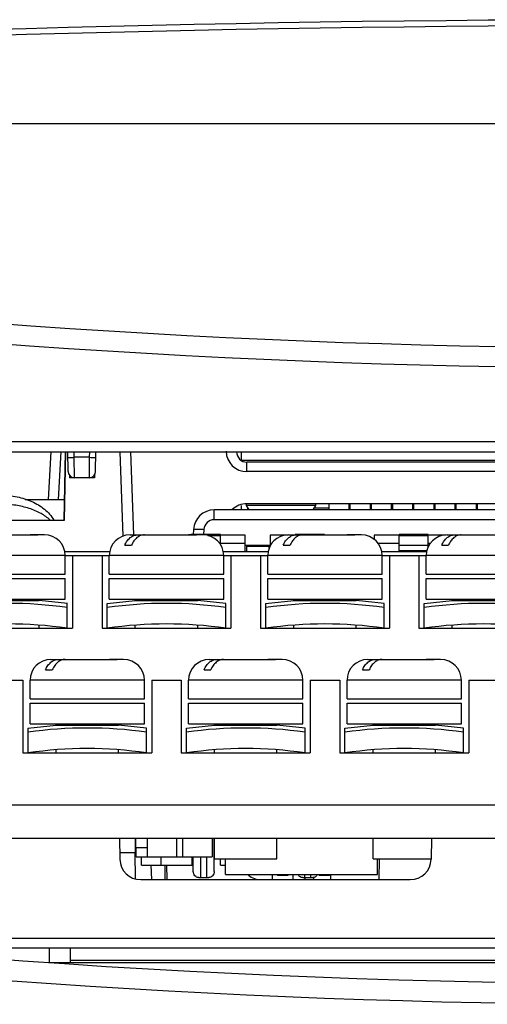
# Model space of a CAD drawing. Header units: millimetres. Extents: x 0 to 1500, y 0 to 1200.
# Tile 7 of 36: x 513 to 536, y 172 to 219. Entities that reach past the tile are written whole.
import ezdxf

# ---------------------------------------------------------------- set-up
doc = ezdxf.new("R2010")
doc.units = ezdxf.units.MM
doc.header["$LTSCALE"] = 82.5
doc.layers.add('00_COMPONENTS', color=7, linetype='CONTINUOUS')

msp = doc.modelspace()

# ---------------------------------------------------------------- linework, layer by layer
at = {"layer": '00_COMPONENTS', "color": 7, "linetype": 'CONTINUOUS'}
for p, q in [((489.029, 214.003), (565.924, 214.003)), ((486.407, 198.703), (608.907, 198.703)), ((486.424, 198.203), (608.924, 198.203)), ((515.194, 195.903), (515.314, 198.203)), ((515.467, 194.903), (515.524, 198.203)), ((515.479, 194.903), (515.537, 198.203)), ((515.654, 197.247), (515.637, 198.203)), ((516.975, 197.247), (516.991, 198.203)), ((518.657, 198.203), (518.796, 194.208)), ((523.974, 198.203), (523.974, 197.803)), ((523.952, 197.803), (540.484, 197.803)), ((540.198, 197.703), (524.25, 197.703)), ((515.714, 197.068), (515.714, 196.953)), ((516.914, 196.953), (515.714, 196.953)), ((516.914, 197.068), (516.914, 196.953)), ((513.585, 195.903), (515.484, 195.903)), ((548.571, 195.403), (522.678, 195.403)), ((523.974, 195.612), (523.974, 195.403)), ((524.214, 195.693), (524.214, 195.623)), ((524.214, 195.623), (524.341, 195.403)), ((527.544, 195.623), (524.214, 195.623)), ((579.607, 195.703), (524.242, 195.703)), ((524.274, 195.519), (524.274, 195.403)), ((527.544, 195.623), (527.417, 195.403)), ((527.475, 195.503), (528.184, 195.503)), ((527.544, 195.703), (527.544, 195.623)), ((528.184, 195.703), (528.184, 195.403)), ((529.154, 195.703), (529.154, 195.403)), ((529.154, 195.503), (529.204, 195.503)), ((529.204, 195.703), (529.204, 195.403)), ((530.174, 195.703), (530.174, 195.403)), ((530.174, 195.503), (530.224, 195.503)), ((530.224, 195.703), (530.224, 195.403)), ((531.194, 195.703), (531.194, 195.403)), ((531.194, 195.503), (531.244, 195.503)), ((531.244, 195.703), (531.244, 195.403)), ((532.214, 195.703), (532.214, 195.403)), ((532.264, 195.703), (532.264, 195.403)), ((533.234, 195.703), (533.234, 195.403)), ((533.284, 195.703), (533.284, 195.403)), ((534.254, 195.703), (534.254, 195.403)), ((534.274, 195.403), (534.274, 195.703)), ((534.304, 195.703), (534.304, 195.403)), ((535.274, 195.703), (535.274, 195.403)), ((535.274, 195.503), (535.324, 195.503)), ((535.324, 195.703), (535.324, 195.403)), ((509.409, 194.903), (515.479, 194.903)), ((521.679, 194.455), (521.667, 194.211)), ((511.014, 194.203), (514.154, 194.203)), ((513.874, 194.2), (513.828, 194.203)), ((514.154, 194.203), (514.2, 194.2)), ((514.514, 194.203), (514.2, 194.203)), ((518.634, 194.203), (521.774, 194.203)), ((521.494, 194.2), (521.448, 194.203)), ((521.574, 194.215), (521.574, 194.203)), ((522.974, 194.215), (521.574, 194.215)), ((521.774, 194.203), (521.82, 194.2)), ((522.134, 194.203), (521.82, 194.203)), ((522.974, 193.787), (522.974, 194.215)), ((524.174, 194.195), (522.974, 194.195)), ((524.174, 193.403), (524.174, 194.195)), ((525.374, 194.195), (525.374, 193.703)), ((526.215, 194.195), (525.374, 194.195)), ((526.254, 194.203), (529.394, 194.203)), ((526.574, 194.215), (526.574, 194.2)), ((527.974, 194.215), (526.574, 194.215)), ((527.974, 194.203), (527.974, 194.215)), ((529.114, 194.2), (529.068, 194.203)), ((529.394, 194.203), (529.44, 194.2)), ((529.754, 194.203), (529.44, 194.203)), ((530.374, 194.195), (530.374, 193.968)), ((531.574, 194.195), (530.374, 194.195)), ((531.574, 193.432), (531.574, 194.215)), ((532.974, 194.215), (531.574, 194.215)), ((532.974, 193.621), (532.974, 194.215)), ((533.835, 194.195), (532.974, 194.195)), ((533.874, 194.203), (537.014, 194.203)), ((515.475, 193.403), (517.674, 193.403)), ((518.379, 193.703), (518.704, 193.703)), ((523.095, 193.403), (525.294, 193.403)), ((524.174, 193.703), (525.374, 193.703)), ((524.224, 193.703), (524.224, 193.403)), ((525.324, 193.554), (525.324, 193.703)), ((525.999, 193.703), (526.324, 193.703)), ((530.715, 193.403), (532.914, 193.403)), ((533.619, 193.703), (533.944, 193.703)), ((515.514, 192.303), (515.514, 193.203)), ((515.514, 193.203), (517.634, 193.203)), ((515.864, 193.203), (515.864, 189.703)), ((517.284, 193.203), (517.284, 189.703)), ((517.634, 192.303), (517.634, 193.203)), ((523.134, 192.303), (523.134, 193.203)), ((523.134, 193.203), (525.254, 193.203)), ((523.484, 193.203), (523.484, 189.703)), ((524.904, 193.203), (524.904, 189.703)), ((525.254, 192.303), (525.254, 193.203)), ((530.754, 192.303), (530.754, 193.203)), ((530.754, 193.203), (532.874, 193.203)), ((531.104, 193.203), (531.104, 189.703)), ((532.524, 193.203), (532.524, 189.703)), ((532.874, 192.303), (532.874, 193.203)), ((510.014, 192.303), (515.514, 192.303)), ((510.014, 192.103), (515.514, 192.103)), ((515.514, 191.103), (515.514, 192.103)), ((517.634, 192.303), (523.134, 192.303)), ((517.634, 191.103), (517.634, 192.103)), ((517.634, 192.103), (523.134, 192.103)), ((523.134, 191.103), (523.134, 192.103)), ((525.254, 192.303), (530.754, 192.303)), ((525.254, 191.103), (525.254, 192.103)), ((525.254, 192.103), (530.754, 192.103)), ((530.754, 191.103), (530.754, 192.103)), ((532.874, 192.303), (538.374, 192.303)), ((532.874, 191.103), (532.874, 192.103)), ((532.874, 192.103), (538.374, 192.103)), ((510.014, 191.103), (515.514, 191.103)), ((511.264, 191.048), (514.264, 191.048)), ((514.264, 191.048), (514.264, 191.103)), ((515.618, 190.903), (514.264, 191.048)), ((517.53, 190.903), (518.884, 191.048)), ((517.634, 191.103), (523.134, 191.103)), ((518.884, 191.048), (518.884, 191.103)), ((518.884, 191.048), (521.884, 191.048)), ((521.884, 191.048), (521.884, 191.103)), ((523.238, 190.903), (521.884, 191.048)), ((525.15, 190.903), (526.504, 191.048)), ((525.254, 191.103), (530.754, 191.103)), ((526.504, 191.048), (526.504, 191.103)), ((526.504, 191.048), (529.504, 191.048)), ((529.504, 191.048), (529.504, 191.103)), ((530.858, 190.903), (529.504, 191.048)), ((532.77, 190.903), (534.124, 191.048)), ((532.874, 191.103), (538.374, 191.103)), ((534.124, 191.048), (534.124, 191.103)), ((534.124, 191.048), (537.124, 191.048)), ((515.614, 189.703), (515.614, 190.904)), ((517.534, 189.703), (517.534, 190.904)), ((523.234, 189.703), (523.234, 190.904)), ((525.154, 189.703), (525.154, 190.904)), ((530.854, 189.703), (530.854, 190.904)), ((532.774, 189.703), (532.774, 190.904)), ((509.664, 189.703), (515.864, 189.703)), ((514.264, 189.703), (514.264, 189.854)), ((517.284, 189.703), (523.484, 189.703)), ((518.884, 189.703), (518.884, 189.854)), ((521.884, 189.703), (521.884, 189.854)), ((524.904, 189.703), (531.104, 189.703)), ((526.504, 189.703), (526.504, 189.854)), ((529.504, 189.703), (529.504, 189.854)), ((532.524, 189.703), (538.724, 189.703)), ((534.124, 189.703), (534.124, 189.854)), ((514.824, 188.203), (517.964, 188.203)), ((517.684, 188.2), (517.638, 188.203)), ((517.964, 188.203), (518.01, 188.2)), ((518.324, 188.203), (518.01, 188.203)), ((522.444, 188.203), (525.584, 188.203)), ((525.304, 188.2), (525.258, 188.203)), ((525.584, 188.203), (525.63, 188.2)), ((525.944, 188.203), (525.63, 188.203)), ((530.064, 188.203), (533.204, 188.203)), ((532.924, 188.2), (532.878, 188.203)), ((533.204, 188.203), (533.25, 188.2)), ((533.564, 188.203), (533.25, 188.203)), ((514.569, 187.703), (514.894, 187.703)), ((522.189, 187.703), (522.514, 187.703)), ((529.809, 187.703), (530.134, 187.703)), ((512.054, 187.203), (513.474, 187.203)), ((513.474, 187.203), (513.474, 183.703)), ((513.824, 186.303), (513.824, 187.203)), ((519.324, 186.303), (519.324, 187.203)), ((519.674, 187.203), (519.674, 183.703)), ((519.674, 187.203), (521.094, 187.203)), ((521.094, 187.203), (521.094, 183.703)), ((521.444, 186.303), (521.444, 187.203)), ((526.944, 186.303), (526.944, 187.203)), ((527.294, 187.203), (527.294, 183.703)), ((527.294, 187.203), (528.714, 187.203)), ((528.714, 187.203), (528.714, 183.703)), ((529.064, 186.303), (529.064, 187.203)), ((534.564, 186.303), (534.564, 187.203)), ((534.914, 187.203), (534.914, 183.703)), ((534.914, 187.203), (536.334, 187.203)), ((513.824, 186.303), (519.324, 186.303)), ((521.444, 186.303), (526.944, 186.303)), ((529.064, 186.303), (534.564, 186.303)), ((513.824, 185.103), (513.824, 186.103)), ((513.824, 186.103), (519.324, 186.103)), ((519.324, 185.103), (519.324, 186.103)), ((521.444, 185.103), (521.444, 186.103)), ((521.444, 186.103), (526.944, 186.103)), ((526.944, 185.103), (526.944, 186.103)), ((529.064, 185.103), (529.064, 186.103)), ((529.064, 186.103), (534.564, 186.103)), ((534.564, 185.103), (534.564, 186.103)), ((513.72, 184.903), (515.074, 185.048)), ((513.724, 183.703), (513.724, 184.904)), ((513.824, 185.103), (519.324, 185.103)), ((515.074, 185.048), (515.074, 185.103)), ((515.074, 185.048), (518.074, 185.048)), ((518.074, 185.048), (518.074, 185.103)), ((519.428, 184.903), (518.074, 185.048)), ((519.424, 183.703), (519.424, 184.904)), ((521.34, 184.903), (522.694, 185.048)), ((521.344, 183.703), (521.344, 184.904)), ((521.444, 185.103), (526.944, 185.103)), ((522.694, 185.048), (522.694, 185.103)), ((522.694, 185.048), (525.694, 185.048)), ((525.694, 185.048), (525.694, 185.103)), ((527.048, 184.903), (525.694, 185.048)), ((527.044, 183.703), (527.044, 184.904)), ((528.96, 184.903), (530.314, 185.048)), ((528.964, 183.703), (528.964, 184.904)), ((529.064, 185.103), (534.564, 185.103)), ((530.314, 185.048), (530.314, 185.103)), ((530.314, 185.048), (533.314, 185.048)), ((533.314, 185.048), (533.314, 185.103)), ((534.668, 184.903), (533.314, 185.048)), ((534.664, 183.703), (534.664, 184.904)), ((513.474, 183.703), (519.674, 183.703)), ((515.074, 183.703), (515.074, 183.854)), ((518.074, 183.703), (518.074, 183.854)), ((521.094, 183.703), (527.294, 183.703)), ((522.694, 183.703), (522.694, 183.854)), ((525.694, 183.703), (525.694, 183.854)), ((528.714, 183.703), (534.914, 183.703)), ((530.314, 183.703), (530.314, 183.854)), ((533.314, 183.703), (533.314, 183.854)), ((501.865, 181.203), (569.263, 181.203)), ((488.374, 179.603), (582.874, 179.603)), ((518.124, 179.603), (518.142, 178.585)), ((518.874, 179.603), (518.874, 178.903)), ((518.899, 179.603), (518.899, 179.153)), ((519.474, 178.703), (519.474, 179.603)), ((520.874, 178.703), (520.874, 179.603)), ((521.174, 178.703), (521.174, 179.603)), ((522.574, 179.603), (522.574, 178.703)), ((522.674, 178.003), (522.674, 179.603)), ((522.694, 178.603), (522.694, 179.603)), ((525.694, 178.603), (525.694, 179.603)), ((530.314, 178.603), (530.314, 179.603)), ((533.124, 179.603), (533.107, 178.585)), ((518.137, 178.903), (518.874, 178.903)), ((518.896, 177.603), (518.874, 178.903)), ((518.899, 179.153), (519.474, 179.153)), ((518.924, 178.703), (518.924, 179.153)), ((518.924, 178.703), (522.574, 178.703)), ((519.174, 178.303), (519.174, 178.703)), ((520.124, 178.303), (520.124, 178.703)), ((521.624, 178.303), (521.624, 178.703)), ((521.674, 178.003), (521.674, 178.703)), ((522.674, 179.153), (522.694, 179.153)), ((519.174, 178.303), (521.674, 178.303)), ((519.623, 178.303), (519.657, 177.603)), ((520.327, 177.603), (520.318, 178.303)), ((520.409, 177.603), (520.397, 178.303)), ((522.694, 178.603), (525.694, 178.603)), ((522.974, 178.303), (522.974, 178.603)), ((522.974, 178.303), (523.224, 178.303)), ((523.224, 177.853), (523.224, 178.603)), ((530.314, 178.603), (533.107, 178.603)), ((530.524, 177.853), (530.524, 178.603)), ((530.612, 178.603), (530.595, 177.603)), ((523.224, 177.853), (530.524, 177.853)), ((525.474, 177.603), (525.474, 177.853)), ((525.724, 177.853), (525.724, 177.803)), ((526.224, 177.803), (525.724, 177.803)), ((526.224, 177.853), (526.224, 177.803)), ((526.474, 177.603), (526.474, 177.853)), ((527.724, 177.853), (527.724, 177.803)), ((528.224, 177.803), (527.724, 177.803)), ((528.224, 177.853), (528.224, 177.803)), ((528.274, 177.853), (528.274, 177.603)), ((519.142, 177.603), (532.107, 177.603)), ((521.932, 177.703), (522.417, 177.703)), ((526.932, 177.703), (527.417, 177.703)), ((527.474, 177.603), (527.474, 177.724)), ((581.545, 174.303), (506.04, 174.303)), ((514.737, 174.303), (514.749, 173.603)), ((515.754, 174.303), (515.754, 173.645)), ((572.741, 173.603), (514.707, 173.603))]:
    msp.add_line(p, q, dxfattribs=at)
at = {"layer": '00_COMPONENTS', "color": 9, "linetype": 'CONTINUOUS'}
for p, q in [((514.815, 198.203), (514.694, 195.903)), ((515.942, 197.935), (515.937, 198.203)), ((516.687, 197.935), (516.691, 198.203)), ((518.299, 194.136), (518.157, 198.203)), ((516.687, 197.935), (515.942, 197.935)), ((515.954, 196.953), (515.942, 197.935)), ((516.675, 196.953), (516.687, 197.935)), ((524.25, 197.246), (524.25, 197.703)), ((540.198, 197.246), (524.25, 197.246)), ((522.678, 194.929), (522.678, 195.403)), ((548.571, 194.929), (522.678, 194.929)), ((522.179, 194.455), (522.166, 194.215)), ((522.974, 194.157), (522.364, 194.157)), ((532.974, 194.157), (531.574, 194.157)), ((524.174, 193.787), (522.974, 193.787)), ((525.324, 193.644), (524.224, 193.644)), ((525.466, 193.787), (525.374, 193.787)), ((531.574, 193.787), (530.543, 193.787)), ((531.574, 193.699), (532.974, 193.699)), ((532.92, 193.432), (531.574, 193.432)), ((533.086, 193.787), (532.974, 193.787)), ((515.514, 193.203), (510.014, 193.203)), ((523.134, 193.203), (517.634, 193.203)), ((530.754, 193.203), (525.254, 193.203)), ((538.374, 193.203), (532.874, 193.203)), ((519.324, 187.203), (513.824, 187.203)), ((526.944, 187.203), (521.444, 187.203)), ((534.564, 187.203), (529.064, 187.203)), ((522.041, 177.703), (522.041, 178.703)), ((522.307, 178.703), (522.307, 177.703)), ((527.041, 177.703), (527.041, 177.853)), ((527.307, 177.853), (527.307, 177.703)), ((581.046, 174.776), (501.77, 174.776)), ((515.754, 173.724), (539.454, 173.724))]:
    msp.add_line(p, q, dxfattribs=at)
at = {"layer": '00_COMPONENTS', "color": 7, "linetype": 'CONTINUOUS'}
for centre, radius, start, end in [((543.924, -838.247), 1057.25, 86.498293, 93.501707), ((543.924, 628.203), 425, 262.39773, 278.5987), ((524.25, 198.203), 0.5, 181, 270), ((515.954, 197.253), 0.3, 181, 270), ((516.675, 197.253), 0.3, 270, 359), ((522.678, 194.403), 1, 90, 177), ((524.242, 194.703), 1, 90, 134.0098), ((514.037, 180.192), 14.01, 89.3349, 90.6651), ((514.514, 193.203), 1, 0, 90), ((518.634, 193.203), 1, 90, 180), ((521.657, 180.192), 14.01, 89.3349, 90.6651), ((522.134, 193.203), 1, 0, 90), ((526.254, 193.203), 1, 90, 180), ((529.277, 180.192), 14.01, 89.3349, 90.6651), ((529.754, 193.203), 1, 0, 90), ((533.874, 193.203), 1, 90, 180), ((512.764, 170.596), 20.307, 81.9322, 98.0678), ((520.384, 170.596), 20.307, 81.9322, 98.0678), ((528.004, 170.596), 20.307, 81.9322, 98.0678), ((535.624, 170.596), 20.307, 81.9322, 98.0678), ((512.764, 170.596), 19.318, 81.516, 98.484), ((520.384, 170.596), 19.318, 81.516, 98.484), ((528.004, 170.596), 19.318, 81.516, 98.484), ((535.624, 170.596), 19.318, 81.516, 98.484), ((514.824, 187.203), 1, 90, 180), ((517.847, 174.192), 14.01, 89.3349, 90.6651), ((518.324, 187.203), 1, 0, 90), ((522.444, 187.203), 1, 90, 180), ((525.467, 174.192), 14.01, 89.3349, 90.6651), ((525.944, 187.203), 1, 0, 90), ((530.064, 187.203), 1, 90, 180), ((533.087, 174.192), 14.01, 89.3349, 90.6651), ((533.564, 187.203), 1, 0, 90), ((516.574, 164.596), 20.307, 81.9322, 98.0678), ((524.194, 164.596), 20.307, 81.9322, 98.0678), ((531.814, 164.596), 20.307, 81.9322, 98.0678), ((516.574, 164.596), 19.318, 81.516, 98.484), ((524.194, 164.596), 19.318, 81.516, 98.484), ((531.814, 164.596), 19.318, 81.516, 98.484), ((519.142, 178.603), 1, 181, 270), ((532.107, 178.603), 1, 270, 359), ((524.942, 178.603), 1, 231.7262, 270), ((543.974, 597.603), 425, 261.26892, 278.63373), ((530.349, 176.778), 3.425, 164.244, 165.9405)]:
    msp.add_arc(centre, radius, start, end, dxfattribs=at)
at = {"layer": '00_COMPONENTS', "color": 9, "linetype": 'CONTINUOUS'}
for centre, radius, start, end in [((543.924, -838.232), 1056.95, 86.498292, 93.501708), ((543.924, 628.241), 426.003, 262.39769, 278.59866), ((524.25, 198.246), 1, 181.0074, 269.9926), ((522.678, 194.429), 0.5, 90.0001, 176.9999), ((543.974, 597.603), 426, 261.26892, 277.46338)]:
    msp.add_arc(centre, radius, start, end, dxfattribs=at)
for points, knots in [([(515.642, 197.935), (515.642, 197.935), (515.645, 197.935), (515.648, 197.934), (515.656, 197.934), (515.671, 197.933), (515.696, 197.933), (515.732, 197.933), (515.777, 197.933), (515.848, 197.934), (515.904, 197.934), (515.942, 197.935)], [0, 0, 0, 0, 0.005136, 0.019649, 0.043509, 0.076557, 0.169036, 0.293266, 0.444656, 0.617517, 1, 1, 1, 1]), ([(516.687, 197.935), (516.725, 197.934), (516.781, 197.934), (516.851, 197.933), (516.896, 197.933), (516.933, 197.933), (516.958, 197.933), (516.973, 197.934), (516.98, 197.934), (516.984, 197.935), (516.987, 197.935), (516.987, 197.935)], [0, 0, 0, 0, 0.382483, 0.555344, 0.706734, 0.830964, 0.923443, 0.956491, 0.980351, 0.994864, 1, 1, 1, 1]), ([(514.789, 194.913), (514.658, 195.037), (514.339, 195.26), (513.774, 195.496), (513.126, 195.643), (512.668, 195.676), (512.434, 195.676)], [0, 0, 0, 0, 0.214079, 0.457158, 0.722565, 1, 1, 1, 1]), ([(522.179, 194.455), (522.115, 194.458), (521.998, 194.463), (521.859, 194.466), (521.77, 194.465), (521.722, 194.464), (521.698, 194.46), (521.68, 194.458), (521.679, 194.455)], [0, 0, 0, 0, 0.381276, 0.704472, 0.828418, 0.920899, 0.978307, 1, 1, 1, 1])]:
    msp.add_open_spline(points, degree=3, knots=knots, dxfattribs=at)
at = {"layer": '00_COMPONENTS', "color": 7, "linetype": 'CONTINUOUS'}
for points, knots in [([(512.434, 196.102), (512.691, 196.102), (513.198, 196.055), (513.911, 195.838), (514.433, 195.529), (514.768, 195.203), (514.902, 195.016), (514.96, 194.917)], [0, 0, 0, 0, 0.265121, 0.520633, 0.76354, 0.882138, 1, 1, 1, 1]), ([(518.379, 193.703), (518.409, 193.775), (518.481, 193.91), (518.628, 194.073), (518.803, 194.178), (518.933, 194.203), (518.995, 194.203)], [0, 0, 0, 0, 0.282074, 0.54059, 0.777081, 1, 1, 1, 1]), ([(519.32, 194.203), (519.258, 194.203), (519.128, 194.178), (518.953, 194.073), (518.806, 193.91), (518.734, 193.775), (518.704, 193.703)], [0, 0, 0, 0, 0.222919, 0.45941, 0.717926, 1, 1, 1, 1]), ([(525.999, 193.703), (526.029, 193.775), (526.101, 193.91), (526.248, 194.073), (526.423, 194.178), (526.553, 194.203), (526.615, 194.203)], [0, 0, 0, 0, 0.282074, 0.54059, 0.777081, 1, 1, 1, 1]), ([(526.94, 194.203), (526.878, 194.203), (526.748, 194.178), (526.573, 194.073), (526.426, 193.91), (526.354, 193.775), (526.324, 193.703)], [0, 0, 0, 0, 0.222919, 0.45941, 0.717926, 1, 1, 1, 1]), ([(533.619, 193.703), (533.649, 193.775), (533.721, 193.91), (533.868, 194.073), (534.043, 194.178), (534.173, 194.203), (534.235, 194.203)], [0, 0, 0, 0, 0.282074, 0.54059, 0.777081, 1, 1, 1, 1]), ([(534.56, 194.203), (534.498, 194.203), (534.368, 194.178), (534.193, 194.073), (534.046, 193.91), (533.974, 193.775), (533.944, 193.703)], [0, 0, 0, 0, 0.222919, 0.45941, 0.717926, 1, 1, 1, 1]), ([(514.569, 187.703), (514.599, 187.775), (514.671, 187.91), (514.818, 188.073), (514.993, 188.178), (515.123, 188.203), (515.185, 188.203)], [0, 0, 0, 0, 0.282074, 0.54059, 0.777081, 1, 1, 1, 1]), ([(515.51, 188.203), (515.448, 188.203), (515.318, 188.178), (515.143, 188.073), (514.996, 187.91), (514.924, 187.775), (514.894, 187.703)], [0, 0, 0, 0, 0.222919, 0.45941, 0.717926, 1, 1, 1, 1]), ([(522.189, 187.703), (522.219, 187.775), (522.291, 187.91), (522.438, 188.073), (522.613, 188.178), (522.743, 188.203), (522.805, 188.203)], [0, 0, 0, 0, 0.282074, 0.54059, 0.777081, 1, 1, 1, 1]), ([(523.13, 188.203), (523.068, 188.203), (522.938, 188.178), (522.763, 188.073), (522.616, 187.91), (522.544, 187.775), (522.514, 187.703)], [0, 0, 0, 0, 0.222919, 0.45941, 0.717926, 1, 1, 1, 1]), ([(529.809, 187.703), (529.839, 187.775), (529.911, 187.91), (530.058, 188.073), (530.233, 188.178), (530.363, 188.203), (530.425, 188.203)], [0, 0, 0, 0, 0.282074, 0.54059, 0.777081, 1, 1, 1, 1]), ([(530.75, 188.203), (530.688, 188.203), (530.558, 188.178), (530.383, 188.073), (530.236, 187.91), (530.164, 187.775), (530.134, 187.703)], [0, 0, 0, 0, 0.222919, 0.45941, 0.717926, 1, 1, 1, 1]), ([(521.932, 177.703), (521.898, 177.703), (521.828, 177.719), (521.713, 177.811), (521.674, 177.928), (521.674, 178.003)], [0, 0, 0, 0, 0.23398, 0.478879, 1, 1, 1, 1]), ([(522.674, 178.003), (522.674, 177.928), (522.636, 177.811), (522.521, 177.719), (522.451, 177.703), (522.417, 177.703)], [0, 0, 0, 0, 0.521121, 0.76602, 1, 1, 1, 1]), ([(526.932, 177.703), (526.887, 177.703), (526.794, 177.732), (526.732, 177.806), (526.711, 177.849)], [0, 0, 0, 0, 0.482693, 1, 1, 1, 1]), ([(527.638, 177.849), (527.616, 177.806), (527.555, 177.732), (527.461, 177.703), (527.417, 177.703)], [0, 0, 0, 0, 0.517307, 1, 1, 1, 1])]:
    msp.add_open_spline(points, degree=3, knots=knots, dxfattribs=at)

doc.saveas('drawing.dxf')
